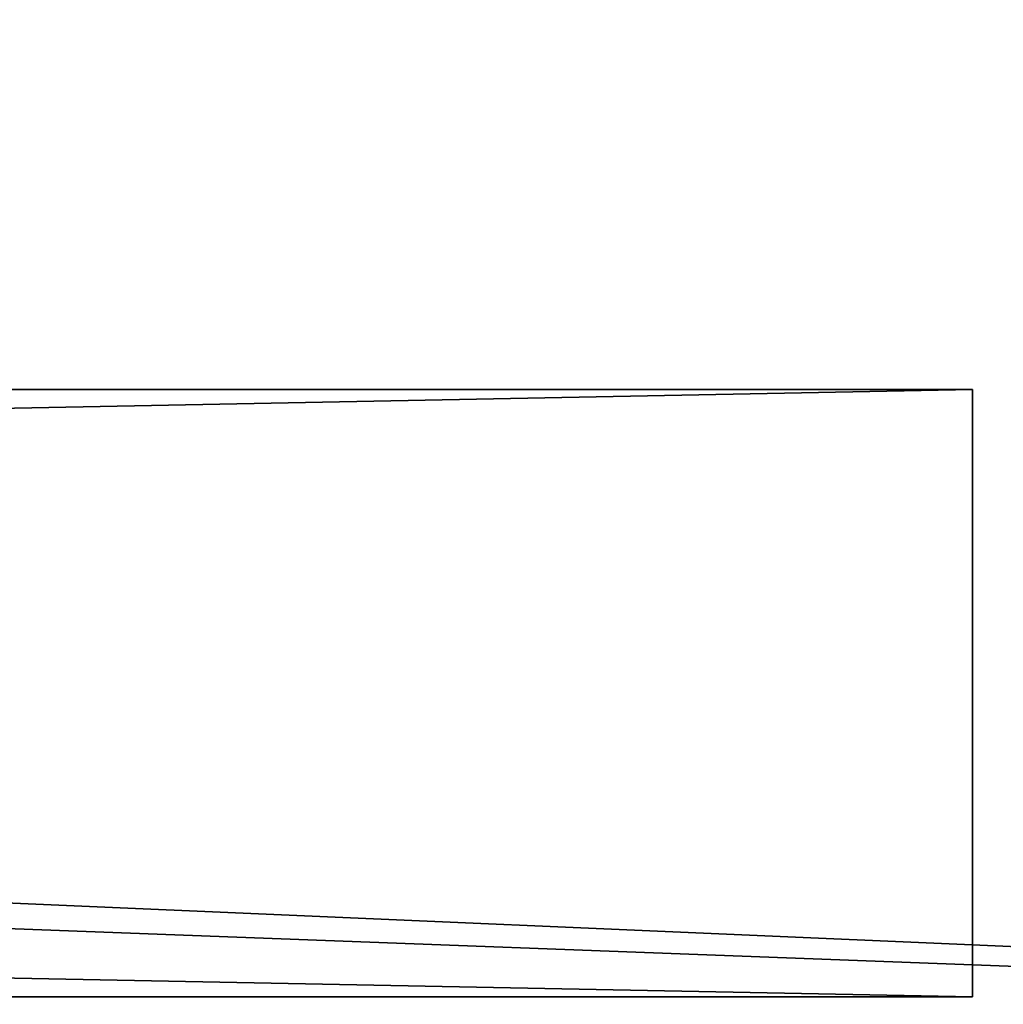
# Model space of a CAD drawing. Extents: x -118 to 117, y 0 to 85.
# Tile 96 of 132: x 96.22 to 102.7, y 7.13 to 13.62. Entities that reach past the tile are written whole.
import ezdxf

# ---------------------------------------------------------------- set-up
doc = ezdxf.new("R2010")
doc.units = 0
doc.header["$LTSCALE"] = 25.4
doc.layers.get('0').update_dxf_attribs({"color": 13, "linetype": 'CONTINUOUS'})

# ---------------------------------------------------------------- blocks, each defined once
blk = doc.blocks.new('ASSAM-4453_STL')
at = {"color": 18}
mesh = blk.add_polyface(dxfattribs=at)
corners = [(115, 6.9793, 98.3903), (-115, 16.9793, 98.3903), (-115, 6.9793, 98.3903), (115, 16.9793, 98.3903)]
mesh.append_faces([[corners[k] for k in face] for face in [(0, 1, 2), (1, 0, 3)]], dxfattribs={"vtx0": -1, "color": 18})
mesh = blk.add_polyface(dxfattribs=at)
corners = [(115, 16.9793, 6.3903), (-115, 6.9793, 6.3903), (-115, 16.9793, 6.3903), (115, 6.9793, 6.3903)]
mesh.append_faces([[corners[k] for k in face] for face in [(0, 1, 2), (1, 0, 3)]], dxfattribs={"vtx0": -1, "color": 18})
mesh = blk.add_polyface(dxfattribs=at)
corners = [(113.5, 15.4793, 96.8903), (-113.5, 6.9793, 96.8903), (-113.5, 15.4793, 96.8903), (113.5, 6.9793, 96.8903)]
mesh.append_faces([[corners[k] for k in face] for face in [(0, 1, 2), (1, 0, 3)]], dxfattribs={"vtx0": -1, "color": 18})
mesh = blk.add_polyface(dxfattribs=at)
corners = [(113.5, 6.9793, 7.8903), (-113.5, 15.4793, 7.8903), (-113.5, 6.9793, 7.8903), (113.5, 15.4793, 7.8903)]
mesh.append_faces([[corners[k] for k in face] for face in [(0, 1, 2), (1, 0, 3)]], dxfattribs={"vtx0": -1, "color": 18})
at = {"color": 7}
mesh = blk.add_polyface(dxfattribs=at)
corners = [(102.4968, 7.1812, 92.3903), (-102.5032, 11.1812, 92.3903), (-102.5032, 7.1812, 92.3903), (102.4968, 11.1812, 92.3903)]
mesh.append_faces([[corners[k] for k in face] for face in [(0, 1, 2), (1, 0, 3)]], dxfattribs={"vtx0": -1, "color": 7})
mesh = blk.add_polyface(dxfattribs=at)
corners = [(102.4968, 11.1812, 12.3903), (-102.5032, 7.1812, 12.3903), (-102.5032, 11.1812, 12.3903), (102.4968, 7.1812, 12.3903)]
mesh.append_faces([[corners[k] for k in face] for face in [(0, 1, 2), (1, 0, 3)]], dxfattribs={"vtx0": -1, "color": 7})
mesh = blk.add_polyface(dxfattribs=at)
corners = [(-102.5032, 11.1812, 92.3903), (102.4968, 11.1812, 12.3903), (-102.5032, 11.1812, 12.3903), (102.4968, 11.1812, 92.3903)]
mesh.append_faces([[corners[k] for k in face] for face in [(0, 1, 2), (1, 0, 3)]], dxfattribs={"vtx0": -1, "color": 7})
mesh = blk.add_polyface(dxfattribs=at)
corners = [(102.4968, 11.1812, 12.3903), (102.4968, 7.1812, 92.3903), (102.4968, 7.1812, 12.3903), (102.4968, 11.1812, 92.3903)]
mesh.append_faces([[corners[k] for k in face] for face in [(0, 1, 2), (1, 0, 3)]], dxfattribs={"vtx0": -1, "color": 7})
mesh = blk.add_polyface(dxfattribs=at)
corners = [(102.4968, 7.1812, 92.3903), (-102.5032, 7.1812, 12.3903), (102.4968, 7.1812, 12.3903), (-102.5032, 7.1812, 92.3903)]
mesh.append_faces([[corners[k] for k in face] for face in [(0, 1, 2), (1, 0, 3)]], dxfattribs={"vtx0": -1, "color": 7})

msp = doc.modelspace()

# ---------------------------------------------------------------- block references
at = {"color": 0}
msp.add_blockref('ASSAM-4453_STL', (0, 0), dxfattribs=at)

doc.saveas('drawing.dxf')
